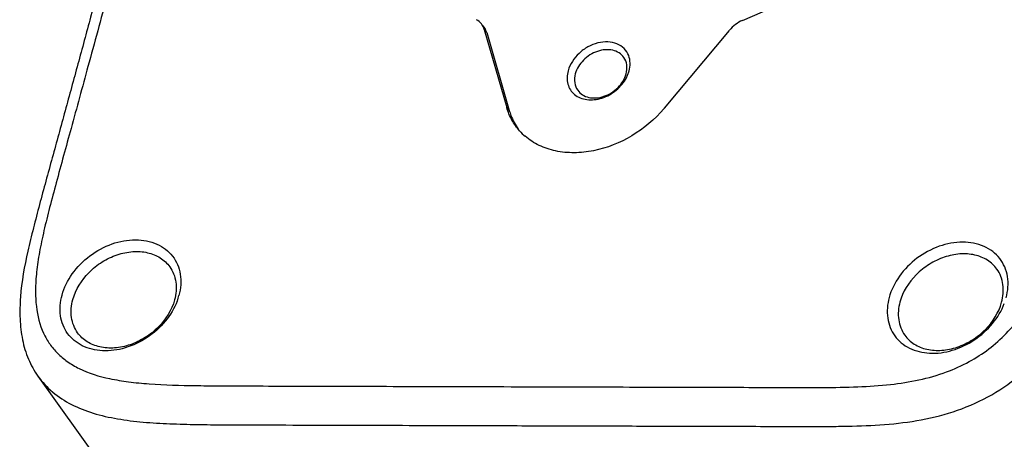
# Model space of a CAD drawing. Header units: millimetres. Extents: x 6362 to 6804, y -1856 to -1543.
# Tile 11 of 29: x 6750.7 to 6768.08, y -1771.61 to -1764.21. Entities that reach past the tile are written whole.
import ezdxf

# ---------------------------------------------------------------- set-up
doc = ezdxf.new("R2010")
doc.units = ezdxf.units.MM

msp = doc.modelspace()

# ---------------------------------------------------------------- linework, layer by layer
at = {"color": 7, "linetype": 'Continuous'}
for p, q in [((6763.456, -1764.223), (6765.102, -1763.495)), ((6758.899, -1764.385), (6759.295, -1765.761)), ((6758.942, -1764.433), (6758.899, -1764.385)), ((6762.077, -1765.769), (6763.224, -1764.398)), ((6758.942, -1764.433), (6759.339, -1765.81)), ((6759.295, -1765.761), (6759.339, -1765.81)), ((6751.022, -1770.498), (6757.927, -1780.138)), ((6753.809, -1770.665), (6753.85, -1770.666)), ((6754.237, -1770.67), (6754.705, -1770.672)), ((6754.237, -1770.67), (6754.411, -1770.671)), ((6758.107, -1770.681), (6758.115, -1770.681)), ((6758.178, -1771.369), (6758.186, -1771.369))]:
    msp.add_line(p, q, dxfattribs=at)
for centre, radius, start, end in [((6760.856, -1764.943), 0.623, 332.2787, 338.1756), ((6760.911, -1764.965), 0.564, 338.1562, 344.656), ((6760.442, -1764.402), 2.131, 319.7042, 320.1008), ((6760.304, -1765.469), 1.052, 221.8865, 229.3844), ((6752.482, -1768.795), 1.066, 339.1709, 344.6997), ((6754.553, -1718.66), 52.011, 269.2254, 269.6519)]:
    msp.add_arc(centre, radius, start, end, dxfattribs=at)
for centre, major_axis, ratio, start_param, end_param in [((6758.447, -1764.586), (0.407, 0.292), 0.763355, 6.018271, 6.60767), ((6763.565, -1764.6), (0.407, 0.291), 0.767426, 7.589681, 8.17908), ((6758.49, -1764.634), (0.407, 0.292), 0.763355, 6.018271, 6.411195)]:
    msp.add_ellipse(centre, major_axis=major_axis, ratio=ratio, start_param=start_param, end_param=end_param, dxfattribs=at)
for points, knots in [([(6764.549, -1753.477), (6764.249, -1753.476), (6763.417, -1753.474), (6762.295, -1753.47), (6761.184, -1753.467), (6760.314, -1753.465), (6759.443, -1753.461), (6758.571, -1753.46), (6757.696, -1753.483), (6756.966, -1753.59), (6756.399, -1753.762), (6755.988, -1753.942), (6755.602, -1754.173), (6755.251, -1754.453), (6754.942, -1754.776), (6754.679, -1755.132), (6754.46, -1755.513), (6754.221, -1756.04), (6754.036, -1756.587), (6753.874, -1757.138), (6753.72, -1757.689), (6753.532, -1758.378), (6753.307, -1759.205), (6753.081, -1760.031), (6752.78, -1761.133), (6752.403, -1762.511), (6752.027, -1763.889), (6751.726, -1764.991), (6751.501, -1765.818), (6751.312, -1766.507), (6751.16, -1767.058), (6751.049, -1767.471), (6750.941, -1767.883), (6750.808, -1768.422), (6750.711, -1768.958), (6750.696, -1769.484), (6750.737, -1769.855), (6750.84, -1770.199), (6750.955, -1770.405), (6751.022, -1770.498)], [0, 0, 0, 0, 0.034165, 0.094449, 0.127397, 0.160354, 0.1933, 0.226283, 0.259373, 0.292736, 0.309595, 0.326543, 0.343556, 0.360544, 0.377427, 0.394143, 0.41072, 0.427189, 0.459882, 0.476145, 0.492382, 0.524828, 0.557268, 0.589712, 0.622154, 0.687039, 0.751924, 0.784366, 0.816806, 0.849254, 0.865476, 0.881674, 0.89783, 0.913848, 0.944781, 0.959466, 0.973492, 0.986923, 1, 1, 1, 1]), ([(6764.246, -1753.641), (6763.8, -1753.64), (6762.944, -1753.638), (6761.709, -1753.634), (6760.573, -1753.631), (6759.685, -1753.628), (6759.02, -1753.626), (6758.555, -1753.625), (6758.113, -1753.629), (6757.57, -1753.647), (6756.952, -1753.706), (6756.292, -1753.875), (6755.74, -1754.143), (6755.278, -1754.504), (6754.885, -1754.975), (6754.565, -1755.574), (6754.305, -1756.289), (6754.071, -1757.101), (6753.826, -1757.998), (6753.559, -1758.98), (6753.266, -1760.048), (6752.948, -1761.213), (6752.606, -1762.467), (6752.254, -1763.753), (6751.919, -1764.982), (6751.618, -1766.084), (6751.39, -1766.913), (6751.229, -1767.514), (6751.128, -1767.921), (6751.047, -1768.3), (6750.994, -1768.65), (6750.973, -1768.972), (6750.989, -1769.337), (6751.071, -1769.666), (6751.224, -1769.934), (6751.366, -1770.103), (6751.54, -1770.249), (6751.839, -1770.424), (6752.21, -1770.536), (6752.628, -1770.604), (6753.136, -1770.651), (6753.534, -1770.661), (6753.809, -1770.665)], [0, 0, 0, 0, 0.047577, 0.091357, 0.131743, 0.168823, 0.186158, 0.202709, 0.218444, 0.233325, 0.260608, 0.284574, 0.305639, 0.325573, 0.346703, 0.370623, 0.397658, 0.42772, 0.460791, 0.496902, 0.536278, 0.579025, 0.625716, 0.675062, 0.721261, 0.761637, 0.797012, 0.81304, 0.827966, 0.841748, 0.85436, 0.865798, 0.876038, 0.893401, 0.901182, 0.90885, 0.916787, 0.925378, 0.945617, 0.957565, 0.970667, 1, 1, 1, 1]), ([(6774.379, -1756.705), (6774.445, -1756.796), (6774.557, -1756.996), (6774.66, -1757.331), (6774.704, -1757.691), (6774.694, -1758.203), (6774.604, -1758.726), (6774.478, -1759.251), (6774.373, -1759.653), (6774.265, -1760.056), (6774.118, -1760.594), (6773.933, -1761.266), (6773.713, -1762.073), (6773.419, -1763.149), (6773.052, -1764.493), (6772.611, -1766.107), (6772.244, -1767.452), (6771.95, -1768.528), (6771.767, -1769.2), (6771.619, -1769.738), (6771.467, -1770.276), (6771.263, -1770.948), (6770.994, -1771.603), (6770.707, -1772.094), (6770.448, -1772.441), (6770.145, -1772.754), (6769.802, -1773.028), (6769.426, -1773.255), (6769.025, -1773.432), (6768.61, -1773.562), (6768.046, -1773.677), (6767.475, -1773.725), (6766.906, -1773.739), (6766.48, -1773.742), (6766.055, -1773.742), (6765.489, -1773.74), (6764.781, -1773.737), (6763.931, -1773.735), (6763.082, -1773.733), (6761.949, -1773.729), (6761.099, -1773.727), (6760.533, -1773.725)], [0, 0, 0, 0, 0.012609, 0.025545, 0.039033, 0.053144, 0.082869, 0.09828, 0.113848, 0.129462, 0.145102, 0.176394, 0.207677, 0.238962, 0.301535, 0.364106, 0.426678, 0.457963, 0.489247, 0.504896, 0.520557, 0.551988, 0.58367, 0.599666, 0.615795, 0.63208, 0.648464, 0.664871, 0.681219, 0.697484, 0.713651, 0.745669, 0.761616, 0.777537, 0.793434, 0.809319, 0.841091, 0.872876, 0.904657, 0.936438, 1, 1, 1, 1]), ([(6774.379, -1756.705), (6774.445, -1756.796), (6774.557, -1756.996), (6774.66, -1757.331), (6774.704, -1757.691), (6774.694, -1758.203), (6774.604, -1758.726), (6774.478, -1759.251), (6774.373, -1759.653), (6774.265, -1760.056), (6774.118, -1760.594), (6773.933, -1761.266), (6773.713, -1762.073), (6773.419, -1763.149), (6773.052, -1764.493), (6772.611, -1766.107), (6772.244, -1767.452), (6771.95, -1768.528), (6771.767, -1769.2), (6771.619, -1769.738), (6771.467, -1770.276), (6771.263, -1770.948), (6770.994, -1771.603), (6770.707, -1772.094), (6770.448, -1772.441), (6770.145, -1772.754), (6769.802, -1773.028), (6769.426, -1773.255), (6769.025, -1773.432), (6768.61, -1773.562), (6768.046, -1773.677), (6767.475, -1773.725), (6766.906, -1773.739), (6766.48, -1773.742), (6766.055, -1773.742), (6765.489, -1773.74), (6764.781, -1773.737), (6763.931, -1773.735), (6763.082, -1773.733), (6761.949, -1773.729), (6761.099, -1773.727), (6760.533, -1773.725)], [0, 0, 0, 0, 0.012609, 0.025545, 0.039033, 0.053144, 0.082869, 0.09828, 0.113848, 0.129462, 0.145102, 0.176394, 0.207677, 0.238963, 0.301535, 0.364106, 0.426678, 0.457963, 0.489247, 0.504896, 0.520557, 0.551988, 0.58367, 0.599666, 0.615795, 0.63208, 0.648464, 0.664871, 0.681219, 0.697484, 0.713651, 0.745669, 0.761616, 0.777537, 0.793434, 0.809319, 0.841091, 0.872876, 0.904657, 0.936438, 1, 1, 1, 1]), ([(6758.115, -1770.681), (6758.785, -1770.683), (6760.048, -1770.687), (6761.835, -1770.692), (6763.191, -1770.695), (6764.179, -1770.699), (6764.85, -1770.701), (6765.476, -1770.692), (6766.212, -1770.646), (6766.884, -1770.513), (6767.452, -1770.257), (6767.807, -1770.028), (6768.121, -1769.749), (6768.512, -1769.275), (6768.808, -1768.672), (6769.045, -1767.989), (6769.218, -1767.403), (6769.393, -1766.772), (6769.577, -1766.096), (6769.773, -1765.376), (6770.234, -1763.693), (6770.714, -1761.93), (6771.207, -1760.128), (6771.513, -1759.006), (6771.733, -1758.203), (6771.872, -1757.695)], [0, 0, 0, 0, 0.087768, 0.165333, 0.234048, 0.265337, 0.294672, 0.322, 0.347201, 0.391348, 0.410524, 0.428532, 0.446433, 0.46534, 0.508669, 0.533377, 0.56004, 0.588639, 0.619182, 0.651725, 0.686364, 0.847677, 0.891015, 0.93096, 1, 1, 1, 1]), ([(6763.697, -1776.345), (6764.237, -1776.346), (6765.046, -1776.349), (6766.125, -1776.352), (6767.205, -1776.354), (6768.284, -1776.362), (6769.367, -1776.346), (6770.183, -1776.26), (6770.984, -1776.04), (6771.721, -1775.642), (6772.337, -1775.077), (6772.792, -1774.388), (6773.108, -1773.641), (6773.308, -1773.003), (6773.455, -1772.49), (6773.597, -1771.978), (6773.84, -1771.081), (6774.191, -1769.8), (6774.611, -1768.263), (6775.03, -1766.726), (6775.38, -1765.445), (6775.66, -1764.421), (6775.869, -1763.652), (6776.081, -1762.884), (6776.288, -1762.119), (6776.479, -1761.365), (6776.575, -1760.738), (6776.574, -1760.254), (6776.526, -1759.914), (6776.423, -1759.597), (6776.316, -1759.407), (6776.253, -1759.32)], [0, 0, 0, 0, 0.063627, 0.095444, 0.12726, 0.190892, 0.222813, 0.254917, 0.28739, 0.320137, 0.352774, 0.384901, 0.416642, 0.44813, 0.463814, 0.479483, 0.510802, 0.573438, 0.636075, 0.698711, 0.761349, 0.792666, 0.823983, 0.855309, 0.886572, 0.917461, 0.947007, 0.961032, 0.974463, 0.987381, 1, 1, 1, 1]), ([(6761.447, -1764.844), (6761.43, -1764.798), (6761.374, -1764.711), (6761.24, -1764.625), (6761.076, -1764.593), (6760.897, -1764.613), (6760.722, -1764.684), (6760.519, -1764.83), (6760.409, -1764.994), (6760.378, -1765.111)], [0, 0, 0, 0, 0.106564, 0.216024, 0.334202, 0.462708, 0.599081, 0.738257, 1, 1, 1, 1]), ([(6761.36, -1764.874), (6761.338, -1764.843), (6761.278, -1764.788), (6761.163, -1764.742), (6761.03, -1764.734), (6760.844, -1764.774), (6760.636, -1764.905), (6760.529, -1765.074), (6760.505, -1765.164)], [0, 0, 0, 0, 0.106199, 0.218334, 0.339654, 0.46992, 0.741839, 1, 1, 1, 1]), ([(6761.402, -1765.166), (6761.416, -1765.115), (6761.426, -1765.012), (6761.388, -1764.913), (6761.36, -1764.874)], [0, 0, 0, 0, 0.520133, 1, 1, 1, 1]), ([(6761.454, -1765.114), (6761.467, -1765.069), (6761.479, -1764.977), (6761.463, -1764.886), (6761.447, -1764.844)], [0, 0, 0, 0, 0.516838, 1, 1, 1, 1]), ([(6760.378, -1765.111), (6760.367, -1765.15), (6760.355, -1765.23), (6760.368, -1765.346), (6760.413, -1765.45), (6760.463, -1765.506), (6760.491, -1765.529)], [0, 0, 0, 0, 0.267167, 0.518985, 0.760223, 1, 1, 1, 1]), ([(6760.505, -1765.164), (6760.491, -1765.214), (6760.481, -1765.318), (6760.519, -1765.417), (6760.547, -1765.456)], [0, 0, 0, 0, 0.520133, 1, 1, 1, 1]), ([(6760.491, -1765.529), (6760.521, -1765.554), (6760.591, -1765.595), (6760.711, -1765.625), (6760.843, -1765.625), (6761.026, -1765.585), (6761.237, -1765.467), (6761.363, -1765.317), (6761.407, -1765.233)], [0, 0, 0, 0, 0.107149, 0.220728, 0.341966, 0.470221, 0.737515, 1, 1, 1, 1]), ([(6760.547, -1765.456), (6760.569, -1765.487), (6760.628, -1765.542), (6760.744, -1765.588), (6760.877, -1765.596), (6761.063, -1765.556), (6761.271, -1765.425), (6761.378, -1765.256), (6761.402, -1765.166)], [0, 0, 0, 0, 0.106199, 0.218334, 0.339654, 0.46992, 0.741839, 1, 1, 1, 1]), ([(6759.52, -1766.171), (6759.468, -1766.113), (6759.377, -1765.983), (6759.317, -1765.837), (6759.295, -1765.761)], [0, 0, 0, 0, 0.49758, 1, 1, 1, 1]), ([(6762.068, -1765.78), (6761.908, -1765.968), (6761.526, -1766.29), (6760.954, -1766.518), (6760.489, -1766.569), (6760.161, -1766.538), (6759.864, -1766.441), (6759.693, -1766.331), (6759.619, -1766.267)], [0, 0, 0, 0, 0.270271, 0.535439, 0.66115, 0.780251, 0.892772, 1, 1, 1, 1]), ([(6759.339, -1765.81), (6759.347, -1765.84), (6759.385, -1765.955), (6759.444, -1766.064), (6759.497, -1766.137)], [0, 0, 0, 0, 0.252639, 1, 1, 1, 1]), ([(6751.446, -1769.07), (6751.482, -1768.936), (6751.614, -1768.674), (6751.925, -1768.36), (6752.315, -1768.148), (6752.731, -1768.068), (6753.064, -1768.128), (6753.277, -1768.253), (6753.403, -1768.377), (6753.492, -1768.529), (6753.559, -1768.764), (6753.543, -1768.955), (6753.51, -1769.076)], [0, 0, 0, 0, 0.130577, 0.269835, 0.409783, 0.542079, 0.661949, 0.717984, 0.772421, 0.826633, 0.882037, 1, 1, 1, 1]), ([(6768.108, -1769.118), (6768.141, -1768.997), (6768.157, -1768.806), (6768.09, -1768.571), (6768, -1768.419), (6767.875, -1768.295), (6767.661, -1768.169), (6767.329, -1768.109), (6766.912, -1768.19), (6766.522, -1768.402), (6766.212, -1768.715), (6766.08, -1768.978), (6766.043, -1769.112)], [0, 0, 0, 0, 0.117963, 0.173367, 0.227579, 0.282016, 0.338051, 0.457921, 0.590217, 0.730165, 0.869423, 1, 1, 1, 1]), ([(6751.637, -1769.149), (6751.686, -1768.97), (6751.847, -1768.716), (6752.147, -1768.476), (6752.412, -1768.349), (6752.688, -1768.29), (6752.953, -1768.306), (6753.184, -1768.397), (6753.303, -1768.507), (6753.347, -1768.569)], [0, 0, 0, 0, 0.257684, 0.39497, 0.530932, 0.660967, 0.782065, 0.893994, 1, 1, 1, 1]), ([(6767.945, -1768.611), (6767.9, -1768.549), (6767.782, -1768.438), (6767.55, -1768.347), (6767.285, -1768.332), (6767.009, -1768.391), (6766.745, -1768.518), (6766.444, -1768.757), (6766.283, -1769.011), (6766.234, -1769.191)], [0, 0, 0, 0, 0.106006, 0.217935, 0.339033, 0.469068, 0.60503, 0.742316, 1, 1, 1, 1]), ([(6753.347, -1768.569), (6753.375, -1768.608), (6753.422, -1768.695), (6753.474, -1768.893), (6753.459, -1769.053), (6753.432, -1769.154)], [0, 0, 0, 0, 0.237959, 0.481659, 1, 1, 1, 1]), ([(6768.029, -1769.196), (6768.057, -1769.094), (6768.071, -1768.935), (6768.02, -1768.737), (6767.973, -1768.65), (6767.945, -1768.611)], [0, 0, 0, 0, 0.518341, 0.762041, 1, 1, 1, 1]), ([(6753.478, -1769.174), (6753.429, -1769.302), (6753.281, -1769.548), (6752.96, -1769.835), (6752.574, -1770.019), (6752.172, -1770.076), (6751.856, -1770.004), (6751.657, -1769.875), (6751.54, -1769.751), (6751.458, -1769.601), (6751.397, -1769.372), (6751.414, -1769.187), (6751.446, -1769.07)], [0, 0, 0, 0, 0.133327, 0.27351, 0.41272, 0.543449, 0.661962, 0.717634, 0.771954, 0.826235, 0.881795, 1, 1, 1, 1]), ([(6751.721, -1769.734), (6751.693, -1769.695), (6751.646, -1769.608), (6751.595, -1769.41), (6751.609, -1769.25), (6751.637, -1769.149)], [0, 0, 0, 0, 0.237959, 0.481659, 1, 1, 1, 1]), ([(6753.432, -1769.154), (6753.383, -1769.333), (6753.221, -1769.587), (6752.921, -1769.827), (6752.657, -1769.954), (6752.381, -1770.013), (6752.116, -1769.997), (6751.884, -1769.906), (6751.766, -1769.796), (6751.721, -1769.734)], [0, 0, 0, 0, 0.257684, 0.39497, 0.530932, 0.660967, 0.782065, 0.893994, 1, 1, 1, 1]), ([(6766.043, -1769.112), (6766.011, -1769.229), (6765.995, -1769.414), (6766.055, -1769.643), (6766.138, -1769.792), (6766.254, -1769.917), (6766.454, -1770.045), (6766.769, -1770.118), (6767.172, -1770.061), (6767.558, -1769.876), (6767.879, -1769.59), (6768.027, -1769.344), (6768.076, -1769.215)], [0, 0, 0, 0, 0.118205, 0.173765, 0.228046, 0.282366, 0.338038, 0.456551, 0.58728, 0.72649, 0.866673, 1, 1, 1, 1]), ([(6766.234, -1769.191), (6766.207, -1769.292), (6766.192, -1769.452), (6766.244, -1769.649), (6766.291, -1769.736), (6766.319, -1769.775)], [0, 0, 0, 0, 0.518341, 0.762041, 1, 1, 1, 1]), ([(6766.319, -1769.775), (6766.363, -1769.838), (6766.482, -1769.948), (6766.713, -1770.039), (6766.978, -1770.055), (6767.254, -1769.996), (6767.519, -1769.868), (6767.819, -1769.629), (6767.98, -1769.375), (6768.029, -1769.196)], [0, 0, 0, 0, 0.106006, 0.217935, 0.339033, 0.469068, 0.60503, 0.742316, 1, 1, 1, 1]), ([(6758.186, -1771.369), (6758.618, -1771.37), (6759.481, -1771.373), (6760.777, -1771.376), (6762.072, -1771.381), (6763.152, -1771.382), (6764.015, -1771.386), (6764.555, -1771.388), (6764.987, -1771.386), (6765.42, -1771.382), (6765.963, -1771.361), (6766.615, -1771.283), (6767.257, -1771.119), (6767.867, -1770.845), (6768.232, -1770.585), (6768.4, -1770.439)], [0, 0, 0, 0, 0.124259, 0.248517, 0.372774, 0.497042, 0.559147, 0.621271, 0.652372, 0.683515, 0.745913, 0.808678, 0.872057, 0.935938, 1, 1, 1, 1]), ([(6751.022, -1770.498), (6751.096, -1770.602), (6751.275, -1770.794), (6751.612, -1771.013), (6752.002, -1771.164), (6752.43, -1771.26), (6752.883, -1771.314), (6753.352, -1771.342), (6753.829, -1771.353), (6754.31, -1771.358), (6754.793, -1771.36), (6755.438, -1771.361), (6756.244, -1771.363), (6757.211, -1771.366), (6757.855, -1771.368), (6758.178, -1771.369)], [0, 0, 0, 0, 0.051845, 0.105295, 0.161541, 0.220919, 0.282927, 0.34669, 0.41144, 0.476638, 0.542003, 0.607447, 0.738314, 0.86915, 1, 1, 1, 1]), ([(6754.705, -1770.672), (6754.961, -1770.673), (6755.492, -1770.674), (6756.315, -1770.676), (6757.192, -1770.679), (6757.796, -1770.68), (6758.107, -1770.681)], [0, 0, 0, 0, 0.226409, 0.467429, 0.726046, 1, 1, 1, 1])]:
    msp.add_open_spline(points, degree=3, knots=knots, dxfattribs=at)

doc.saveas('drawing.dxf')
